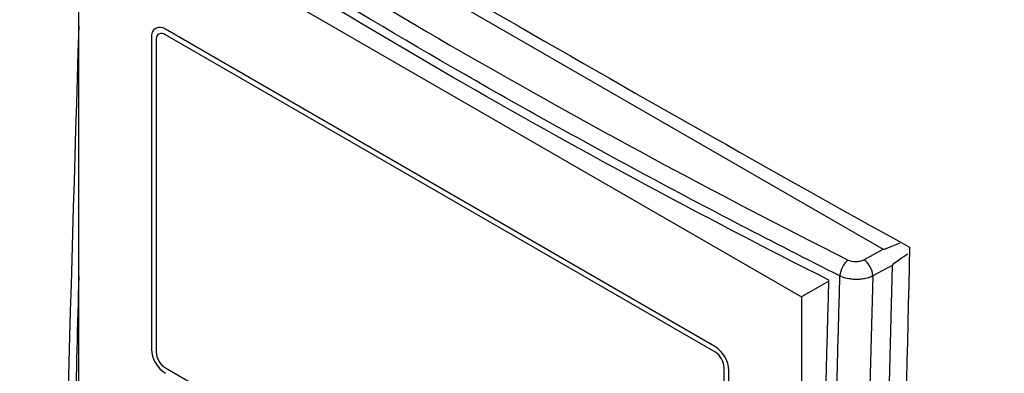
# Model space of a CAD drawing. Header units: millimetres. Extents: x 11 to 939, y -289 to 1138.
# Tile 78 of 86: x 732 to 769, y 950 to 964. Entities that reach past the tile are written whole.
import ezdxf

# ---------------------------------------------------------------- set-up
doc = ezdxf.new("R2010")
doc.units = ezdxf.units.MM

msp = doc.modelspace()

# ---------------------------------------------------------------- linework, layer by layer
at = {"color": 7, "linetype": 'Continuous', "lineweight": 25}
for p, q in [((735.424, 971.672), (764.53, 954.87)), ((733.997, 925.891), (733.993, 968.901)), ((733.993, 968.901), (761.433, 953.06)), ((758.143, 951.18), (737.283, 963.222)), ((736.753, 962.915), (736.753, 951.075)), ((736.929, 962.813), (736.929, 950.973)), ((758.143, 950.975), (737.283, 963.017)), ((763.798, 954.472), (764.53, 954.87)), ((764.872, 954.253), (763.675, 909.922)), ((764.872, 954.253), (764.139, 953.855)), ((762.465, 953.656), (761.433, 953.06)), ((761.433, 953.06), (761.435, 914.74)), ((737.283, 950.361), (758.143, 938.319)), ((758.496, 938.523), (758.496, 950.363)), ((758.673, 938.421), (758.673, 950.261))]:
    msp.add_line(p, q, dxfattribs=at)
at = {"color": 7, "linetype": 'Continuous', "lineweight": 25, "flags": 128}
msp.add_lwpolyline([(764.139, 953.855), (763.649, 935.686), (763.441, 928.011), (762.94, 909.406)], dxfattribs=at)
at = {"color": 7, "linetype": 'Continuous', "lineweight": 25}
for centre, radius, start, end in [((737.076, 962.968), 0.328, 50.7967, 189.214), ((737.145, 962.848), 0.218, 50.7967, 189.214), ((763.712, 953.809), 0.824, 127.9731, 176.8534), ((763.289, 953.787), 0.853, 4.5345, 53.3903), ((737.904, 951.128), 1.153, 182.6055, 237.3945), ((737.697, 951.008), 0.768, 182.6055, 237.3945), ((757.522, 950.209), 1.153, 2.6055, 57.3945), ((757.729, 950.328), 0.768, 2.6055, 57.3945)]:
    msp.add_arc(centre, radius, start, end, dxfattribs=at)
for centre, major_axis, ratio, start_param, end_param in [((788.502, 967.485), (23.974, 12.613), 0.012776, 3.149655, 3.364413), ((786.197, 966.232), (21.324, 11.983), 0.014584, 2.896927, 3.132871)]:
    msp.add_ellipse(centre, major_axis=major_axis, ratio=ratio, start_param=start_param, end_param=end_param, dxfattribs=at)
for points, knots in [([(715.236, 1042.84), (714.903, 1033.146), (714.218, 1013.246), (713.171, 982.817), (712.113, 952.049), (711.415, 931.756), (711.064, 921.546), (711.069, 921.261), (711.098, 920.885), (711.144, 920.541), (711.205, 920.206), (711.28, 919.873), (711.373, 919.532), (711.488, 919.17), (711.587, 918.904), (712.259, 917.227), (713.516, 914.095), (715.448, 909.277), (717.372, 904.481), (718.612, 901.389), (719.314, 899.64), (719.511, 899.208), (719.816, 898.645), (720.139, 898.135), (720.483, 897.662), (720.858, 897.213), (721.205, 896.854), (721.517, 896.569), (721.774, 896.356), (722.067, 896.139), (722.3, 895.989), (725.977, 893.866), (733.369, 889.598), (741.169, 885.096), (745.069, 882.844)], [0.0038696, 0.0038696, 0.0038696, 0.0038696, 0.1460177, 0.2920354, 0.438053, 0.5840707, 0.5840707, 0.5866513, 0.5892319, 0.5918126, 0.5943932, 0.5969738, 0.5995544, 0.6021351, 0.6047157, 0.6047157, 0.6313328, 0.6579499, 0.6845671, 0.7111842, 0.7111842, 0.715513, 0.7198419, 0.7241707, 0.7284995, 0.7328284, 0.7371572, 0.7393216, 0.741486, 0.7436504, 0.7458148, 0.7458148, 0.8007035, 0.8555921, 0.8555921, 0.8555921, 0.8555921]), ([(748.996, 892.062), (743.251, 895.379), (737.566, 898.727), (731.237, 902.528), (730.535, 902.951), (729.746, 903.427), (729.658, 903.48), (729.483, 903.598), (729.396, 903.66), (729.134, 903.858), (728.958, 904.007), (728.619, 904.325), (728.454, 904.496), (728.214, 904.769), (728.134, 904.862), (727.979, 905.056), (727.902, 905.156), (727.528, 905.664), (727.263, 906.096), (726.973, 906.669), (726.917, 906.785), (726.812, 907.018), (726.763, 907.135), (726.615, 907.486), (726.125, 908.656), (724.852, 911.698), (723.682, 914.509), (722.516, 917.322), (722.127, 918.26), (721.691, 919.316), (721.642, 919.433), (721.548, 919.668), (721.503, 919.786), (721.378, 920.141), (721.306, 920.379), (721.123, 921.099), (721.057, 921.548), (721.034, 922.074), (721.033, 922.177), (721.034, 922.382), (721.035, 922.689), (721.037, 923.406), (721.043, 924.84), (721.048, 926.069), (721.06, 928.529), (721.07, 930.17), (721.103, 935.095), (721.13, 938.381), (721.231, 948.25), (721.321, 954.843), (721.889, 987.869), (722.715, 1014.496), (723.911, 1041.315)], [0, 0, 0, 0, 0.125, 0.125, 0.140625, 0.140625, 0.142578, 0.142578, 0.144531, 0.144531, 0.148437, 0.148437, 0.152344, 0.152344, 0.154297, 0.154297, 0.15625, 0.15625, 0.164062, 0.164062, 0.166016, 0.166016, 0.167969, 0.167969, 0.171875, 0.1875, 0.21875, 0.21875, 0.234375, 0.234375, 0.236328, 0.236328, 0.238281, 0.238281, 0.242187, 0.242187, 0.25, 0.25, 0.251953, 0.251953, 0.253906, 0.257812, 0.265625, 0.28125, 0.28125, 0.3125, 0.3125, 0.375, 0.375, 0.5, 0.5, 1, 1, 1, 1]), ([(784.533, 1002.836), (784.199, 993.142), (783.515, 973.242), (782.468, 942.813), (781.41, 912.045), (780.712, 891.752), (780.36, 881.542), (780.336, 881.274), (780.283, 880.946), (780.215, 880.667), (780.135, 880.414), (780.04, 880.179), (779.927, 879.956), (779.792, 879.74), (779.68, 879.595), (778.92, 878.745), (777.501, 877.157), (775.319, 874.714), (773.147, 872.283), (771.746, 870.715), (770.954, 869.829), (770.736, 869.637), (770.404, 869.441), (770.06, 869.317), (769.697, 869.251), (769.307, 869.244), (768.949, 869.292), (768.63, 869.372), (768.368, 869.458), (768.072, 869.581), (767.838, 869.7), (764.161, 871.823), (756.769, 876.09), (748.969, 880.593), (745.069, 882.844)], [0.0038696, 0.0038696, 0.0038696, 0.0038696, 0.1460177, 0.2920354, 0.438053, 0.5840707, 0.5840707, 0.5866513, 0.5892319, 0.5918126, 0.5943932, 0.5969738, 0.5995544, 0.6021351, 0.6047157, 0.6047157, 0.6313328, 0.6579499, 0.6845671, 0.7111842, 0.7111842, 0.715513, 0.7198419, 0.7241707, 0.7284995, 0.7328284, 0.7371572, 0.7393216, 0.741486, 0.7436504, 0.7458148, 0.7458148, 0.8007035, 0.8555921, 0.8555921, 0.8555921, 0.8555921]), ([(734.788, 970.864), (739.21, 967.935), (743.79, 965.104), (753.263, 959.635), (758.155, 956.998), (763.205, 954.459)], [0, 0, 0, 0, 0.5, 0.5, 1, 1, 1, 1]), ([(762.89, 953.855), (760.363, 955.123), (757.874, 956.417), (752.972, 959.057), (750.56, 960.402), (743.437, 964.514), (738.85, 967.353), (734.425, 970.287)], [0, 0, 0, 0, 0.25, 0.25, 0.5, 0.5, 1, 1, 1, 1]), ([(733.994, 963.342), (733.679, 952.859), (733.308, 940.469), (733.076, 928.155), (733.041, 926.258)], [0, 0, 0, 0, 0.846017, 1, 1, 1, 1]), ([(763.205, 954.459), (763.287, 954.418), (763.393, 954.396), (763.555, 954.4), (763.609, 954.407), (763.71, 954.432), (763.757, 954.449), (763.798, 954.472)], [0, 0, 0, 0, 0.5, 0.5, 0.75, 0.75, 1, 1, 1, 1]), ([(761.654, 909.522), (761.668, 909.982), (761.685, 910.443), (761.715, 911.364), (761.729, 911.825), (761.771, 913.208), (761.797, 914.131), (761.876, 916.901), (761.926, 918.749), (762.077, 924.293), (762.176, 927.99), (762.476, 939.078), (762.681, 946.467), (762.89, 953.855)], [0, 0, 0, 0, 0.03125, 0.03125, 0.0625, 0.0625, 0.125, 0.125, 0.25, 0.25, 0.5, 0.5, 1, 1, 1, 1]), ([(764.139, 953.855), (764.053, 953.811), (763.955, 953.777), (763.794, 953.743), (763.74, 953.734), (763.628, 953.722), (763.571, 953.719), (763.457, 953.719), (763.401, 953.722), (763.289, 953.734), (763.234, 953.743), (763.074, 953.777), (762.976, 953.811), (762.89, 953.855)], [0, 0, 0, 0, 0.25, 0.25, 0.375, 0.375, 0.5, 0.5, 0.625, 0.625, 0.75, 0.75, 1, 1, 1, 1]), ([(761.306, 909.834), (761.316, 910.29), (761.327, 910.746), (761.35, 911.659), (761.361, 912.115), (761.396, 913.485), (761.42, 914.399), (761.492, 917.14), (761.541, 918.968), (761.688, 924.452), (761.787, 928.109), (762.081, 939.077), (762.274, 946.387), (762.466, 953.697)], [0, 0, 0, 0, 0.03125, 0.03125, 0.0625, 0.0625, 0.125, 0.125, 0.25, 0.25, 0.5, 0.5, 1, 1, 1, 1])]:
    msp.add_open_spline(points, degree=3, knots=knots, dxfattribs=at)
for points in [[(734.198, 973.037), (744.445, 966.888), (754.891, 960.857), (765.532, 954.945)], [(762.466, 953.697), (752.66, 958.644), (743.407, 963.986), (734.779, 969.68)], [(765.532, 954.945), (765.164, 939.575), (764.917, 924.277), (764.79, 909.05)]]:
    msp.add_open_spline(points, degree=3, dxfattribs=at)
at = {"color": 8, "linetype": 'Continuous', "lineweight": 25}
msp.add_open_spline([(733.995, 953.848), (733.946, 951.993), (733.702, 942.681), (733.463, 933.366), (733.271, 925.908)], degree=3, knots=[0, 0, 0, 0, 0.199245, 1, 1, 1, 1], dxfattribs=at)

doc.saveas('drawing.dxf')
